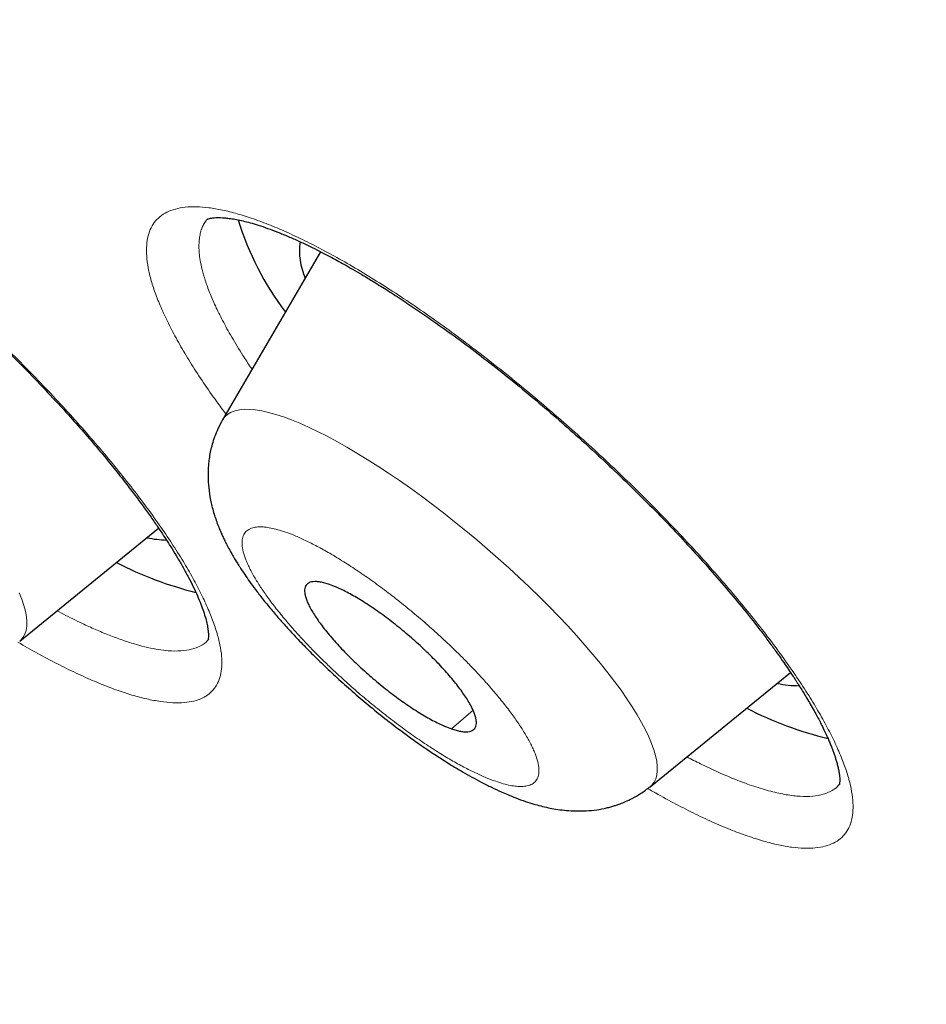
# Model space of a CAD drawing. Header units: millimetres. Extents: x 8 to 578, y 12 to 587.
# Tile 71 of 155: x 466.68 to 471.6, y 225.45 to 230.79. Entities that reach past the tile are written whole.
import ezdxf

# ---------------------------------------------------------------- set-up
doc = ezdxf.new("R2010")
doc.units = ezdxf.units.MM

msp = doc.modelspace()

# ---------------------------------------------------------------- linework, layer by layer
at = {"color": 7, "linetype": 'Continuous', "lineweight": 30}
for p, q in [((468.3102, 229.5302), (467.7783, 228.6196)), ((466.6772, 227.4199), (467.4312, 228.0313)), ((470.0974, 226.6301), (470.8601, 227.2485))]:
    msp.add_line(p, q, dxfattribs=at)
at = {"color": 252, "linetype": 'Continuous', "lineweight": 0}
msp.add_line((469.0192, 226.944), (469.137, 227.0444), dxfattribs=at)
at = {"color": 252, "linetype": 'Continuous', "lineweight": 0, "flags": 128}
for points in [[(470.0974, 226.6301), (470.1069, 226.6389), (470.1189, 226.6543), (470.1279, 226.6723), (470.1338, 226.6928), (470.1368, 226.7157), (470.1367, 226.741), (470.1335, 226.7686), (470.1273, 226.7984), (470.118, 226.8304), (470.1058, 226.8644), (470.0906, 226.9004), (470.0725, 226.9383), (470.0515, 226.9781), (470.0276, 227.0195), (470.001, 227.0625), (469.9717, 227.107), (469.9398, 227.1528), (469.9053, 227.1999), (469.8684, 227.2481), (469.8291, 227.2973), (469.7876, 227.3474), (469.7439, 227.3983), (469.6981, 227.4497), (469.6505, 227.5017), (469.601, 227.5539), (469.5499, 227.6065), (469.4972, 227.659), (469.4431, 227.7116), (469.3878, 227.7639), (469.3313, 227.816), (469.2739, 227.8675), (469.2156, 227.9185), (469.1566, 227.9688), (469.0971, 228.0182), (469.0372, 228.0666), (468.9771, 228.114), (468.917, 228.1601), (468.8569, 228.2049), (468.797, 228.2482), (468.7376, 228.2899), (468.6786, 228.33), (468.6204, 228.3683), (468.563, 228.4048), (468.5067, 228.4393), (468.4514, 228.4717), (468.3974, 228.5019), (468.3449, 228.53), (468.2939, 228.5558), (468.2446, 228.5792), (468.1971, 228.6002), (468.1515, 228.6187), (468.1079, 228.6347), (468.0666, 228.6482), (468.0275, 228.659), (467.9907, 228.6673), (467.9565, 228.6729), (467.9247, 228.6758), (467.8956, 228.6761), (467.8692, 228.6737), (467.8456, 228.6687), (467.8248, 228.661), (467.8069, 228.6507), (467.792, 228.6378), (467.78, 228.6223), (467.7783, 228.6196)], [(466.6772, 227.4199), (466.6835, 227.4254), (466.6961, 227.4403), (466.7058, 227.4577), (466.7125, 227.4776), (466.7161, 227.5), (466.7167, 227.5247), (466.7142, 227.5518), (466.7087, 227.5811), (466.7002, 227.6126), (466.6887, 227.6461), (466.6741, 227.6817)]]:
    msp.add_lwpolyline(points, dxfattribs=at)
at = {"color": 7, "linetype": 'Continuous', "lineweight": 30}
for centre, radius, start, end in [((469.4355, 230.196), 1.6488, 197.3747, 217.0281), ((468.5623, 229.5374), 0.3672, 172.5934, 204.0578), ((467.4853, 228.5118), 0.5444, 257.5737, 268.8033), ((468.1225, 229.6413), 2.018, 242.8614, 255.972), ((470.9029, 227.7052), 0.5274, 257.4561, 270.3851), ((471.523, 228.8019), 1.9648, 242.7158, 256.4554)]:
    msp.add_arc(centre, radius, start, end, dxfattribs=at)
for points, knots in [([(456.7051, 237.7055), (456.6994, 237.6987), (456.6745, 237.6685), (456.6319, 237.617), (456.5829, 237.5579), (456.5417, 237.5082), (456.5086, 237.4682), (456.4781, 237.4314), (456.4497, 237.397), (456.4226, 237.3642), (456.3956, 237.3314), (456.3684, 237.2983), (456.3408, 237.2647), (456.3136, 237.2314), (456.2867, 237.1981), (456.2596, 237.1646), (456.2324, 237.1306), (456.2047, 237.0958), (456.1764, 237.06), (456.1474, 237.0229), (456.1176, 236.9843), (456.0869, 236.9441), (456.0552, 236.902), (456.0224, 236.8577), (455.9884, 236.8111), (455.9531, 236.7619), (455.9166, 236.7098), (455.8788, 236.6546), (455.8397, 236.5959), (455.7993, 236.5335), (455.7577, 236.467), (455.7148, 236.3962), (455.671, 236.3208), (455.6263, 236.2404), (455.5811, 236.1548), (455.5355, 236.064), (455.49, 235.9678), (455.4451, 235.8663), (455.4011, 235.7596), (455.3585, 235.6481), (455.3179, 235.532), (455.2795, 235.4118), (455.2438, 235.2879), (455.2109, 235.1607), (455.1812, 235.0305), (455.1548, 234.8976), (455.1317, 234.7622), (455.112, 234.6246), (455.0957, 234.4848), (455.0829, 234.343), (455.0735, 234.1992), (455.0675, 234.0536), (455.0649, 233.9061), (455.0657, 233.7568), (455.0698, 233.6058), (455.0772, 233.4529), (455.0879, 233.2983), (455.1018, 233.142), (455.119, 232.9839), (455.1394, 232.8241), (455.163, 232.6625), (455.1897, 232.4993), (455.2196, 232.3343), (455.2526, 232.1676), (455.2887, 231.9992), (455.3278, 231.8291), (455.37, 231.6573), (455.4153, 231.4839), (455.4635, 231.3087), (455.5148, 231.1319), (455.569, 230.9534), (455.6262, 230.7733), (455.6864, 230.5915), (455.7495, 230.4081), (455.8155, 230.223), (455.8845, 230.0364), (455.9563, 229.8481), (456.031, 229.6582), (456.1086, 229.4668), (456.189, 229.2738), (456.2723, 229.0792), (456.3584, 228.883), (456.4473, 228.6853), (456.539, 228.4861), (456.6334, 228.2854), (456.7307, 228.0832), (456.8307, 227.8795), (456.9334, 227.6743), (457.0389, 227.4677), (457.1471, 227.2596), (457.258, 227.0501), (457.3716, 226.8392), (457.4879, 226.6269), (457.6068, 226.4132), (457.7284, 226.1981), (457.8526, 225.9817), (457.9794, 225.7639), (458.1088, 225.5448), (458.2409, 225.3244), (458.3755, 225.1027), (458.5127, 224.8798), (458.6524, 224.6556), (458.7947, 224.4301), (458.9395, 224.2035), (459.0868, 223.9756), (459.2366, 223.7465), (459.3889, 223.5163), (459.5436, 223.2849), (459.7009, 223.0524), (459.8605, 222.8188), (460.0226, 222.584), (460.1871, 222.3482), (460.3539, 222.1113), (460.5232, 221.8734), (460.6948, 221.6345), (460.8687, 221.3945), (461.045, 221.1535), (461.2237, 220.9116), (461.4046, 220.6687), (461.5878, 220.4249), (461.7732, 220.1802), (461.961, 219.9345), (462.1509, 219.688), (462.3431, 219.4406), (462.5375, 219.1924), (462.7341, 218.9434), (462.9328, 218.6935), (463.1337, 218.4429), (463.3368, 218.1915), (463.542, 217.9393), (463.7493, 217.6865), (463.9587, 217.4329), (464.1702, 217.1786), (464.3837, 216.9236), (464.5993, 216.668), (464.8169, 216.4118), (465.0365, 216.1549), (465.2581, 215.8975), (465.4817, 215.6394), (465.7073, 215.3808), (465.9348, 215.1217), (466.1642, 214.862), (466.3956, 214.6018), (466.6289, 214.3412), (466.864, 214.08), (467.101, 213.8184), (467.3399, 213.5564), (467.5806, 213.2939), (467.8232, 213.0311), (468.0676, 212.7678), (468.3137, 212.5042), (468.5617, 212.2402), (468.8114, 211.9759), (469.0629, 211.7113), (469.3162, 211.4463), (469.5712, 211.181), (469.8279, 210.9155), (470.0864, 210.6496), (470.3466, 210.3835), (470.6084, 210.1171), (470.872, 209.8505), (471.1374, 209.5836), (471.4044, 209.3165), (471.6731, 209.0491), (471.9435, 208.7815), (472.2157, 208.5137), (472.4895, 208.2456), (472.7652, 207.9772), (473.0426, 207.7086), (473.3218, 207.4397), (473.6028, 207.1704), (473.876, 206.9101), (474.1409, 206.6589), (474.3972, 206.4171), (474.6544, 206.1755), (474.9124, 205.9344), (475.1712, 205.6936), (475.4309, 205.4532), (475.6912, 205.2132), (475.9523, 204.9738), (476.214, 204.7349), (476.4763, 204.4965), (476.7391, 204.2588), (477.0023, 204.0219), (477.2658, 203.7858), (477.5293, 203.5508), (477.7925, 203.317), (478.055, 203.0851), (478.3155, 202.8559), (478.5717, 202.6315), (478.8205, 202.4146), (479.04, 202.224), (479.2334, 202.0567), (479.4264, 201.8902), (479.5631, 201.7728), (479.6424, 201.7046)], [0, 0, 0, 0, 0.000439, 0.001925, 0.003339, 0.004272, 0.005115, 0.005875, 0.006579, 0.007248, 0.007896, 0.0086, 0.009301, 0.010009, 0.010734, 0.011488, 0.012282, 0.013127, 0.014033, 0.015011, 0.016073, 0.01723, 0.018494, 0.019878, 0.021396, 0.023062, 0.02489, 0.026895, 0.029095, 0.031503, 0.034138, 0.037014, 0.040146, 0.043545, 0.047221, 0.051177, 0.055412, 0.059917, 0.064677, 0.06967, 0.074869, 0.080247, 0.085774, 0.091424, 0.097174, 0.103003, 0.108895, 0.114837, 0.120818, 0.12683, 0.132867, 0.138924, 0.144996, 0.15108, 0.157174, 0.163276, 0.169384, 0.175498, 0.181615, 0.187736, 0.19386, 0.199985, 0.206112, 0.21224, 0.21837, 0.2245, 0.23063, 0.236761, 0.242892, 0.249023, 0.255155, 0.261286, 0.267417, 0.273548, 0.279678, 0.285808, 0.291938, 0.298068, 0.304197, 0.310326, 0.316455, 0.322583, 0.328711, 0.334838, 0.340966, 0.347092, 0.353219, 0.359345, 0.365471, 0.371596, 0.377721, 0.383846, 0.38997, 0.396094, 0.402218, 0.408342, 0.414465, 0.420588, 0.426711, 0.432834, 0.438957, 0.445079, 0.451202, 0.457324, 0.463446, 0.469568, 0.475691, 0.481813, 0.487935, 0.494057, 0.500179, 0.506302, 0.512424, 0.518547, 0.52467, 0.530793, 0.536916, 0.54304, 0.549163, 0.555288, 0.561412, 0.567537, 0.573663, 0.579789, 0.585916, 0.592043, 0.598171, 0.6043, 0.610429, 0.616559, 0.62269, 0.628822, 0.634955, 0.641089, 0.647224, 0.653361, 0.659498, 0.665637, 0.671777, 0.677919, 0.684063, 0.690208, 0.696355, 0.702504, 0.708654, 0.714807, 0.720963, 0.72712, 0.73328, 0.739443, 0.745609, 0.751778, 0.75795, 0.764125, 0.770305, 0.776488, 0.782675, 0.788867, 0.795063, 0.801265, 0.807472, 0.813686, 0.819905, 0.826132, 0.832366, 0.838608, 0.844859, 0.85112, 0.857391, 0.863674, 0.86997, 0.87628, 0.881954, 0.887627, 0.893298, 0.898968, 0.904635, 0.910301, 0.915965, 0.921625, 0.927282, 0.932934, 0.938581, 0.94422, 0.94985, 0.955467, 0.961065, 0.966634, 0.972156, 0.977593, 0.98285, 0.987873, 0.991425, 0.995024, 1, 1, 1, 1]), ([(464.2793, 230.5021), (464.2793, 230.5021), (464.2793, 230.502), (464.2797, 230.5022), (464.2812, 230.5028), (464.285, 230.5041), (464.2924, 230.5059), (464.3042, 230.5077), (464.322, 230.5089), (464.3463, 230.5084), (464.3764, 230.5057), (464.4112, 230.5002), (464.4495, 230.492), (464.4891, 230.4817), (464.5315, 230.4689), (464.5785, 230.453), (464.6252, 230.4355), (464.6698, 230.4174), (464.709, 230.4006), (464.7471, 230.3834), (464.7818, 230.3672), (464.8123, 230.3525), (464.8383, 230.3396), (464.8598, 230.3287), (464.8827, 230.3169), (464.911, 230.3021), (464.9493, 230.2815), (464.9956, 230.2559), (465.0486, 230.2257), (465.1061, 230.1918), (465.1781, 230.1479), (465.2659, 230.0923), (465.371, 230.0227), (465.4758, 229.95), (465.5788, 229.8759), (465.6776, 229.8022), (465.7762, 229.7264), (465.8841, 229.6408), (466.0009, 229.5452), (466.1254, 229.4396), (466.2464, 229.3336), (466.3647, 229.2265), (466.4817, 229.1171), (466.5987, 229.004), (466.7153, 228.8871), (466.8307, 228.7671), (466.934, 228.655), (467.0249, 228.5525), (467.1021, 228.4623), (467.1728, 228.377), (467.2359, 228.298), (467.2919, 228.2254), (467.3412, 228.1592), (467.3848, 228.0987), (467.421, 228.0465), (467.4515, 228.0012), (467.4784, 227.9601), (467.5059, 227.9168), (467.5351, 227.8687), (467.5652, 227.8167), (467.594, 227.7637), (467.6198, 227.7126), (467.6419, 227.6646), (467.6602, 227.6206), (467.6753, 227.5791), (467.6867, 227.5418), (467.6946, 227.509), (467.6993, 227.4821), (467.701, 227.4634), (467.7014, 227.451), (467.7013, 227.4426), (467.7008, 227.4356), (467.7, 227.4305), (467.6994, 227.4278), (467.6991, 227.4266), (467.6991, 227.4266), (467.6991, 227.4266)], [0, 0, 0, 0, 0.001532, 0.006647, 0.011795, 0.022019, 0.033286, 0.044554, 0.059151, 0.073258, 0.087119, 0.101984, 0.116163, 0.129285, 0.141694, 0.155224, 0.170026, 0.179926, 0.190232, 0.199749, 0.208107, 0.215305, 0.221341, 0.226213, 0.230092, 0.236801, 0.245174, 0.255214, 0.266744, 0.278709, 0.290936, 0.31068, 0.331076, 0.352132, 0.370591, 0.389073, 0.407304, 0.425282, 0.448853, 0.47196, 0.494594, 0.516775, 0.539236, 0.5623, 0.585963, 0.610229, 0.635101, 0.654159, 0.673101, 0.690995, 0.707812, 0.723552, 0.738214, 0.751796, 0.764588, 0.774419, 0.783904, 0.794327, 0.806551, 0.820569, 0.8354, 0.850189, 0.864939, 0.879594, 0.893388, 0.909076, 0.923468, 0.93726, 0.951684, 0.959066, 0.967548, 0.976951, 0.98541, 0.992419, 0.996309, 1, 1, 1, 1]), ([(467.6947, 229.7067), (467.6947, 229.7067), (467.6947, 229.7066), (467.6949, 229.7067), (467.6954, 229.707), (467.6968, 229.7076), (467.7017, 229.7096), (467.7121, 229.7122), (467.7251, 229.7143), (467.7404, 229.7155), (467.7577, 229.7159), (467.7772, 229.7152), (467.8003, 229.7134), (467.8288, 229.7097), (467.8618, 229.7038), (467.8986, 229.6954), (467.9388, 229.6847), (467.9842, 229.6708), (468.0355, 229.653), (468.0905, 229.6318), (468.1474, 229.6079), (468.2048, 229.5821), (468.261, 229.5551), (468.3129, 229.529), (468.3586, 229.5051), (468.3994, 229.4831), (468.4403, 229.4605), (468.4849, 229.4351), (468.5352, 229.4058), (468.5952, 229.3697), (468.666, 229.3258), (468.747, 229.2737), (468.8322, 229.2168), (468.9334, 229.1469), (469.0493, 229.0637), (469.1793, 228.9661), (469.3076, 228.8657), (469.4336, 228.763), (469.5576, 228.658), (469.6801, 228.5506), (469.8012, 228.4406), (469.9206, 228.3285), (470.0376, 228.2147), (470.1518, 228.0997), (470.2629, 227.9836), (470.3706, 227.8667), (470.4745, 227.7492), (470.5738, 227.6317), (470.6516, 227.5348), (470.7106, 227.4582), (470.7522, 227.4025), (470.7895, 227.3509), (470.8214, 227.3055), (470.848, 227.2667), (470.8676, 227.2374), (470.8817, 227.216), (470.8916, 227.2007), (470.9018, 227.1848), (470.914, 227.1655), (470.9296, 227.1404), (470.9478, 227.1104), (470.9675, 227.0768), (470.9867, 227.0429), (471.0042, 227.0108), (471.0193, 226.982), (471.034, 226.9529), (471.0476, 226.9247), (471.0601, 226.8973), (471.0704, 226.8736), (471.0793, 226.8518), (471.0873, 226.8312), (471.0946, 226.8113), (471.1014, 226.7913), (471.1078, 226.7707), (471.1137, 226.7493), (471.119, 226.7273), (471.1232, 226.7051), (471.1257, 226.685), (471.1266, 226.6695), (471.1265, 226.6591), (471.126, 226.6521), (471.1253, 226.6471), (471.1248, 226.6443), (471.1245, 226.6428), (471.1242, 226.642), (471.1243, 226.642), (471.1243, 226.6421)], [0, 0, 0, 0, 0.000856, 0.005965, 0.011068, 0.016254, 0.027045, 0.0394, 0.050954, 0.061764, 0.071844, 0.081692, 0.092017, 0.103496, 0.116622, 0.128722, 0.141037, 0.154396, 0.168799, 0.183392, 0.197554, 0.211287, 0.224512, 0.236394, 0.246074, 0.254393, 0.262609, 0.271844, 0.282096, 0.293366, 0.307955, 0.323955, 0.340474, 0.356791, 0.381132, 0.405018, 0.428457, 0.451451, 0.474111, 0.496839, 0.51967, 0.5426, 0.565619, 0.588719, 0.611931, 0.635447, 0.659291, 0.683461, 0.707962, 0.720339, 0.732772, 0.744323, 0.754536, 0.763412, 0.77095, 0.774996, 0.778517, 0.781815, 0.786445, 0.792623, 0.800349, 0.809048, 0.81832, 0.826907, 0.834794, 0.841984, 0.851391, 0.859298, 0.866566, 0.873551, 0.880252, 0.887139, 0.894329, 0.902119, 0.91073, 0.920521, 0.932043, 0.944366, 0.954984, 0.963295, 0.971192, 0.979178, 0.987557, 0.992129, 0.996943, 1, 1, 1, 1]), ([(467.7783, 228.6196), (467.7695, 228.6035), (467.7529, 228.5733), (467.7348, 228.5284), (467.7219, 228.4887), (467.7126, 228.4518), (467.7062, 228.4175), (467.702, 228.3852), (467.6989, 228.3457), (467.6984, 228.2953), (467.7037, 228.2322), (467.7135, 228.178), (467.7245, 228.1336), (467.7347, 228.0995), (467.746, 228.0664), (467.7575, 228.0366), (467.7681, 228.0112), (467.7782, 227.9887), (467.7884, 227.9672), (467.8003, 227.9432), (467.8149, 227.9157), (467.8308, 227.8873), (467.8461, 227.8613), (467.8593, 227.8398), (467.876, 227.8134), (467.8972, 227.7813), (467.9255, 227.7408), (467.9574, 227.6971), (467.9959, 227.6472), (468.0391, 227.5941), (468.0867, 227.5383), (468.1383, 227.4807), (468.1965, 227.4185), (468.2616, 227.3521), (468.3329, 227.2825), (468.4101, 227.2106), (468.4928, 227.1371), (468.5802, 227.0631), (468.655, 227.0029), (468.7124, 226.9586), (468.7495, 226.9308), (468.7825, 226.9065), (468.8146, 226.8832), (468.8492, 226.8588), (468.8966, 226.8261), (468.9547, 226.7876), (469.0194, 226.7468), (469.0775, 226.7121), (469.1305, 226.682), (469.1831, 226.6537), (469.2363, 226.627), (469.284, 226.6047), (469.3276, 226.5858), (469.372, 226.5679), (469.4194, 226.5508), (469.464, 226.5367), (469.5053, 226.5253), (469.5443, 226.5163), (469.587, 226.5082), (469.6321, 226.5021), (469.6825, 226.4983), (469.7368, 226.498), (469.7928, 226.5023), (469.8389, 226.51), (469.8723, 226.5178), (469.8944, 226.5239), (469.9149, 226.5303), (469.9377, 226.5384), (469.9667, 226.55), (470.0042, 226.5679), (470.0499, 226.594), (470.0806, 226.6173), (470.0974, 226.6301)], [0, 0, 0, 0, 0.014727, 0.027672, 0.038839, 0.048243, 0.058467, 0.067317, 0.07504, 0.091551, 0.110317, 0.130583, 0.141257, 0.152811, 0.164009, 0.174194, 0.183091, 0.19041, 0.197583, 0.206142, 0.216609, 0.227617, 0.236927, 0.244534, 0.250619, 0.265436, 0.279396, 0.295419, 0.313731, 0.334333, 0.353255, 0.373774, 0.395891, 0.419274, 0.443718, 0.469206, 0.495718, 0.523233, 0.551726, 0.565688, 0.577066, 0.586289, 0.596039, 0.60666, 0.618159, 0.639829, 0.660699, 0.67917, 0.695301, 0.711907, 0.730373, 0.747764, 0.759678, 0.774224, 0.791854, 0.807151, 0.81946, 0.833147, 0.845751, 0.860729, 0.875607, 0.892113, 0.909171, 0.92472, 0.931715, 0.938111, 0.943904, 0.949608, 0.95783, 0.968952, 0.983003, 1, 1, 1, 1]), ([(468.359, 227.7258), (468.3501, 227.7287), (468.3323, 227.7345), (468.3085, 227.7398), (468.287, 227.7424), (468.2684, 227.742), (468.253, 227.7388), (468.2406, 227.7327), (468.2314, 227.7238), (468.2254, 227.712), (468.2228, 227.6977), (468.2234, 227.6809), (468.2274, 227.6613), (468.2347, 227.6395), (468.2451, 227.6157), (468.2586, 227.59), (468.2754, 227.5621), (468.2952, 227.5326), (468.3176, 227.5019), (468.3425, 227.4702), (468.3702, 227.4371), (468.4001, 227.4034), (468.4319, 227.3694), (468.4654, 227.3352), (468.5008, 227.3007), (468.5375, 227.2666), (468.5751, 227.2331), (468.6134, 227.2004), (468.6526, 227.1683), (468.6921, 227.1374), (468.7314, 227.1081), (468.7701, 227.0805), (468.8087, 227.0544), (468.8463, 227.0305), (468.8827, 227.0087), (468.9176, 226.9894), (468.9512, 226.9723), (468.9858, 226.9564), (469.0074, 226.9484), (469.0192, 226.944)], [0, 0, 0, 0, 0.026371, 0.052925, 0.080057, 0.107388, 0.133855, 0.160507, 0.187446, 0.214777, 0.241148, 0.267702, 0.294834, 0.322165, 0.348537, 0.375091, 0.402223, 0.429554, 0.456021, 0.482673, 0.509611, 0.536942, 0.563409, 0.590061, 0.617, 0.644331, 0.670702, 0.697256, 0.724388, 0.751719, 0.778186, 0.804838, 0.831777, 0.859108, 0.885479, 0.912227, 0.939165, 0.966496, 1, 1, 1, 1]), ([(469.0192, 226.944), (469.0281, 226.9411), (469.0459, 226.9353), (469.0697, 226.93), (469.0912, 226.9274), (469.1098, 226.9278), (469.1253, 226.931), (469.1376, 226.9371), (469.1469, 226.946), (469.1528, 226.9578), (469.1554, 226.9721), (469.1548, 226.9889), (469.1509, 227.0084), (469.1436, 227.0303), (469.1331, 227.0541), (469.1196, 227.0798), (469.1028, 227.1077), (469.0831, 227.1371), (469.0607, 227.1678), (469.0358, 227.1995), (469.0081, 227.2326), (468.9782, 227.2663), (468.9464, 227.3004), (468.9129, 227.3345), (468.8774, 227.3691), (468.8407, 227.4032), (468.803, 227.4368), (468.7647, 227.4695), (468.7255, 227.5016), (468.6861, 227.5324), (468.6468, 227.5617), (468.6081, 227.5893), (468.5695, 227.6154), (468.5318, 227.6394), (468.4955, 227.6611), (468.4606, 227.6804), (468.427, 227.6975), (468.3925, 227.7134), (468.3709, 227.7214), (468.359, 227.7258)], [0, 0, 0, 0, 0.026371, 0.052925, 0.080057, 0.107388, 0.133855, 0.160507, 0.187446, 0.214777, 0.241148, 0.267702, 0.294834, 0.322165, 0.348537, 0.375091, 0.402223, 0.429554, 0.455925, 0.482479, 0.509611, 0.536942, 0.563314, 0.590061, 0.617, 0.644331, 0.670798, 0.69745, 0.724388, 0.751719, 0.778186, 0.804838, 0.831777, 0.859108, 0.885575, 0.912227, 0.939165, 0.966496, 1, 1, 1, 1])]:
    msp.add_open_spline(points, degree=3, knots=knots, dxfattribs=at)
at = {"color": 252, "linetype": 'Continuous', "lineweight": 0}
for points, knots in [([(464.2361, 230.5651), (464.2586, 230.5629), (464.3036, 230.5583), (464.3793, 230.5421), (464.4607, 230.519), (464.5483, 230.4884), (464.6419, 230.4504), (464.741, 230.4053), (464.8444, 230.3536), (464.9515, 230.2957), (465.0624, 230.2316), (465.1771, 230.1612), (465.2955, 230.0844), (465.4168, 230.0019), (465.5397, 229.9147), (465.6631, 229.8234), (465.787, 229.7282), (465.9112, 229.629), (466.036, 229.5258), (466.1609, 229.4189), (466.2847, 229.3094), (466.4061, 229.1984), (466.5243, 229.0866), (466.6393, 228.974), (466.7512, 228.8608), (466.8602, 228.7465), (466.9655, 228.6321), (467.0659, 228.5186), (467.1604, 228.4075), (467.2488, 228.2986), (467.3314, 228.1921), (467.4083, 228.0876), (467.4791, 227.9858), (467.5428, 227.8876), (467.599, 227.794), (467.6475, 227.7051), (467.6884, 227.621), (467.7217, 227.5415), (467.7474, 227.4673), (467.765, 227.3989), (467.7743, 227.337), (467.7752, 227.2814), (467.7679, 227.2323), (467.7522, 227.1899), (467.7287, 227.1541), (467.6974, 227.1255), (467.6582, 227.1043), (467.6111, 227.0905), (467.5561, 227.0843), (467.4934, 227.0854), (467.4239, 227.0937), (467.348, 227.1094), (467.2661, 227.1324), (467.178, 227.1628), (467.0838, 227.2004), (466.9843, 227.2449), (466.8801, 227.2961), (466.7749, 227.3517), (466.7027, 227.3933), (466.668, 227.4132)], [0, 0, 0, 0, 0.017588, 0.035085, 0.05255, 0.070041, 0.087618, 0.105343, 0.122883, 0.140344, 0.157789, 0.175287, 0.192908, 0.210728, 0.22839, 0.24591, 0.263365, 0.280833, 0.298396, 0.316135, 0.333973, 0.3516, 0.369093, 0.38653, 0.403988, 0.421544, 0.439416, 0.457075, 0.474589, 0.492027, 0.509454, 0.526934, 0.544708, 0.562312, 0.57981, 0.597263, 0.614734, 0.632286, 0.64997, 0.667509, 0.684971, 0.702428, 0.719956, 0.73763, 0.755362, 0.77292, 0.790392, 0.807871, 0.825448, 0.843219, 0.861014, 0.878596, 0.896067, 0.913528, 0.931078, 0.94881, 0.966345, 0.98386, 1, 1, 1, 1]), ([(467.7963, 228.6503), (467.7794, 228.6728), (467.7362, 228.7305), (467.6739, 228.8204), (467.6088, 228.9201), (467.5507, 229.0167), (467.5, 229.1094), (467.457, 229.1972), (467.4221, 229.2794), (467.3954, 229.356), (467.3768, 229.427), (467.3664, 229.4925), (467.3641, 229.5521), (467.37, 229.6053), (467.384, 229.6514), (467.4062, 229.6902), (467.4365, 229.7218), (467.4747, 229.7461), (467.5207, 229.7634), (467.5741, 229.7734), (467.6348, 229.7757), (467.7023, 229.7705), (467.7765, 229.7577), (467.8569, 229.7378), (467.9156, 229.7184), (467.945, 229.7087)], [0, 0, 0, 0, 0.028049, 0.07184, 0.115847, 0.160269, 0.205307, 0.249638, 0.293615, 0.337453, 0.381367, 0.425572, 0.470277, 0.514945, 0.559146, 0.60308, 0.646942, 0.69092, 0.735193, 0.779737, 0.823904, 0.867857, 0.911755, 0.955752, 1, 1, 1, 1]), ([(467.938, 228.893), (467.9354, 228.8969), (467.9254, 228.9116), (467.9089, 228.9366), (467.8731, 228.992), (467.8275, 229.0668), (467.778, 229.1563), (467.7388, 229.2357), (467.7074, 229.3086), (467.6834, 229.3744), (467.6666, 229.433), (467.6564, 229.4821), (467.6511, 229.5226), (467.6495, 229.5556), (467.6502, 229.582), (467.652, 229.6007), (467.6543, 229.6161), (467.6579, 229.6339), (467.6644, 229.6559), (467.675, 229.6792), (467.6845, 229.6956), (467.6913, 229.7035), (467.6929, 229.7053)], [0, 0, 0, 0, 0.009952, 0.038428, 0.066414, 0.158129, 0.244165, 0.324521, 0.399197, 0.477582, 0.548548, 0.612094, 0.668219, 0.716923, 0.758206, 0.792068, 0.810182, 0.837811, 0.887534, 0.936823, 0.985677, 1, 1, 1, 1]), ([(467.945, 229.7087), (467.9755, 229.6976), (468.0363, 229.6755), (468.1341, 229.6335), (468.2362, 229.5852), (468.3431, 229.5299), (468.4544, 229.4678), (468.5694, 229.3994), (468.6871, 229.3254), (468.8067, 229.2463), (468.9281, 229.1621), (469.0515, 229.0728), (469.1766, 228.9783), (469.3026, 228.8794), (469.4283, 228.7771), (469.5526, 228.6723), (469.6752, 228.5653), (469.7962, 228.4559), (469.9157, 228.3442), (470.0332, 228.2303), (470.1478, 228.1155), (470.2582, 228.0009), (470.3636, 227.8873), (470.4639, 227.7748), (470.5594, 227.6634), (470.6503, 227.5526), (470.7358, 227.4435), (470.815, 227.337), (470.8869, 227.2345), (470.9516, 227.1358), (471.0092, 227.0411), (471.06, 226.95), (471.1035, 226.8631), (471.1392, 226.7812), (471.1666, 226.7053), (471.1859, 226.6353), (471.197, 226.5711), (471.2001, 226.5131), (471.1951, 226.4614), (471.1817, 226.4164), (471.1602, 226.3782), (471.1308, 226.347), (471.0936, 226.323), (471.0482, 226.3065), (470.9954, 226.2972), (470.9354, 226.2952), (470.8685, 226.3006), (470.7945, 226.3136), (470.7136, 226.3341), (470.6259, 226.3621), (470.5326, 226.3969), (470.4344, 226.4386), (470.3318, 226.4868), (470.2244, 226.5422), (470.1417, 226.5871), (470.0939, 226.6153), (470.0845, 226.6208)], [0, 0, 0, 0, 0.018806, 0.037514, 0.056186, 0.074885, 0.093676, 0.112626, 0.131388, 0.150061, 0.168713, 0.187418, 0.206252, 0.225297, 0.244196, 0.262937, 0.281601, 0.300272, 0.319039, 0.337991, 0.357073, 0.375925, 0.394629, 0.413269, 0.431928, 0.450687, 0.46979, 0.488667, 0.507391, 0.526035, 0.544669, 0.563363, 0.582351, 0.601164, 0.619867, 0.638529, 0.657216, 0.675998, 0.694709, 0.713463, 0.732333, 0.751153, 0.769883, 0.788607, 0.807563, 0.826334, 0.845012, 0.863698, 0.882492, 0.901496, 0.920517, 0.939314, 0.957994, 0.976663, 0.995428, 1, 1, 1, 1]), ([(469.2597, 226.6593), (469.2737, 226.6547), (469.3017, 226.6455), (469.3392, 226.6366), (469.3732, 226.6315), (469.4033, 226.6305), (469.4325, 226.6338), (469.4589, 226.6431), (469.4795, 226.6606), (469.4918, 226.6851), (469.4958, 226.7166), (469.4916, 226.7543), (469.481, 226.7907), (469.4685, 226.8225), (469.457, 226.8478), (469.4434, 226.8746), (469.4235, 226.9104), (469.3951, 226.9564), (469.3554, 227.0139), (469.3097, 227.0743), (469.2617, 227.1331), (469.2133, 227.189), (469.1658, 227.2412), (469.1157, 227.2939), (469.0629, 227.347), (469.0014, 227.4064), (468.9309, 227.4715), (468.8513, 227.5412), (468.77, 227.6087), (468.6876, 227.6736), (468.6052, 227.7351), (468.5376, 227.7826), (468.4845, 227.818), (468.4451, 227.8435), (468.4061, 227.8677), (468.357, 227.897), (468.2991, 227.9296), (468.2345, 227.9625), (468.1739, 227.9899), (468.1215, 228.01), (468.0767, 228.0242), (468.039, 228.0332), (468.0051, 228.0383), (467.9749, 228.0393), (467.9457, 228.036), (467.9194, 228.0267), (467.8987, 228.0092), (467.8864, 227.9846), (467.8825, 227.9532), (467.8867, 227.9155), (467.8972, 227.8791), (467.9097, 227.8473), (467.9212, 227.8219), (467.9348, 227.7952), (467.9547, 227.7594), (467.9831, 227.7134), (468.0228, 227.6559), (468.0686, 227.5954), (468.1165, 227.5367), (468.1649, 227.4808), (468.2124, 227.4286), (468.2625, 227.3759), (468.3153, 227.3228), (468.3769, 227.2634), (468.4474, 227.1982), (468.5269, 227.1286), (468.6082, 227.061), (468.6906, 226.9962), (468.773, 226.9347), (468.8407, 226.8872), (468.8937, 226.8517), (468.9331, 226.8263), (468.9721, 226.8021), (469.0212, 226.7727), (469.0792, 226.7401), (469.1437, 226.7073), (469.2046, 226.6796), (469.2412, 226.6661), (469.2597, 226.6593)], [0, 0, 0, 0, 0.0120557, 0.0240146, 0.0359454, 0.0479172, 0.0599985, 0.0763036, 0.0924572, 0.1086313, 0.1249977, 0.1413029, 0.1574565, 0.1655329, 0.173636, 0.1817873, 0.1900076, 0.2050426, 0.2199628, 0.2349034, 0.2499991, 0.2620421, 0.2739945, 0.2859252, 0.2979038, 0.3099985, 0.3263037, 0.3424572, 0.3586313, 0.3749978, 0.3913029, 0.4074565, 0.4155329, 0.423636, 0.4317873, 0.4400076, 0.4550426, 0.4699628, 0.4849034, 0.4999991, 0.5120421, 0.5239945, 0.5359253, 0.5479038, 0.5599985, 0.5763037, 0.5924572, 0.6086313, 0.6249978, 0.6413029, 0.6574565, 0.6655329, 0.673636, 0.6817873, 0.6900077, 0.7050426, 0.7199628, 0.7349034, 0.7499991, 0.7620421, 0.7739945, 0.7859253, 0.7979038, 0.8099985, 0.8263037, 0.8424572, 0.8586313, 0.8749978, 0.8913029, 0.9074565, 0.9155329, 0.923636, 0.9317873, 0.9400077, 0.9550584, 0.9699838, 0.9849193, 1, 1, 1, 1]), ([(467.703, 227.4316), (467.7008, 227.4285), (467.6898, 227.4125), (467.6593, 227.393), (467.6115, 227.3737), (467.5529, 227.365), (467.4915, 227.3656), (467.4303, 227.373), (467.3718, 227.3845), (467.3091, 227.4007), (467.2424, 227.4218), (467.1719, 227.4476), (467.0996, 227.4772), (467.0184, 227.5138), (466.9461, 227.5487), (466.8958, 227.5757), (466.8799, 227.5843)], [0, 0, 0, 0, 0.023452, 0.119666, 0.215732, 0.311649, 0.407418, 0.475743, 0.543992, 0.612165, 0.680264, 0.748287, 0.816235, 0.87901, 0.961856, 1, 1, 1, 1]), ([(471.1226, 226.6415), (471.12, 226.638), (471.1079, 226.6218), (471.0756, 226.6025), (471.0258, 226.5841), (470.9654, 226.5761), (470.896, 226.5776), (470.8176, 226.5889), (470.731, 226.6095), (470.6419, 226.6378), (470.5523, 226.6717), (470.4637, 226.7097), (470.3787, 226.7496), (470.3217, 226.7792), (470.297, 226.792)], [0, 0, 0, 0, 0.0267469, 0.1240535, 0.2210784, 0.3178218, 0.4142839, 0.5104649, 0.6063649, 0.7019842, 0.7814586, 0.8607382, 0.9398231, 1, 1, 1, 1])]:
    msp.add_open_spline(points, degree=3, knots=knots, dxfattribs=at)

doc.saveas('drawing.dxf')
